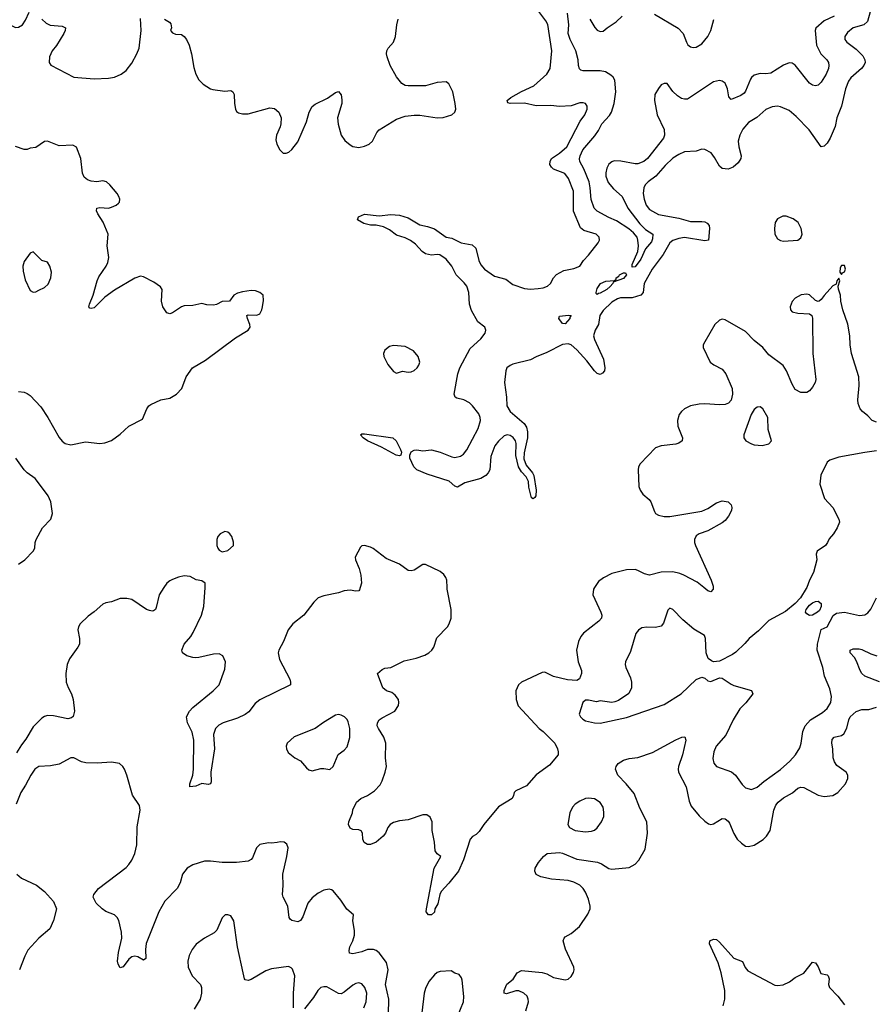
# Model space of a CAD drawing. Header units: inches. Extents: x 1649636 to 1815363, y 506543 to 641975.
# Tile 236 of 256: x 1720718 to 1726602, y 587134 to 593905. Entities that reach past the tile are written whole.
import ezdxf

# ---------------------------------------------------------------- set-up
doc = ezdxf.new("R2010")
doc.units = ezdxf.units.IN
doc.header["$MEASUREMENT"] = 0
doc.layers.add('B7528', color=7, linetype='Continuous')
doc.layers.add('B7529', color=7, linetype='Continuous')

msp = doc.modelspace()

# ---------------------------------------------------------------- linework, layer by layer
at = {"layer": 'B7528', "color": 5}
for points, elevation in [([(1721710.5, 590000), (1721677.4, 589950), (1721658, 589862), (1721651.8, 589848.2), (1721639.5, 589840.5), (1721630, 589837.6), (1721610, 589841.1), (1721590, 589849.8), (1721490, 589917.2), (1721454.4, 589925.6), (1721410, 589925.6), (1721350, 589902), (1721310, 589895.1), (1721290, 589886.6), (1721230, 589832), (1721190, 589804.2), (1721134.4, 589750), (1721122.6, 589730), (1721118, 589710), (1721130.3, 589650), (1721128.9, 589610), (1721118.9, 589590), (1721060.3, 589510), (1721046, 589470), (1721036.5, 589410), (1721038.9, 589350), (1721052.5, 589312.5), (1721075.3, 589270), (1721085.7, 589230), (1721094.4, 589150), (1721086.2, 589113.8), (1721075.1, 589104.9), (1721050, 589096.3), (1720950, 589118), (1720910, 589120.4), (1720890, 589114.3), (1720870, 589101.3), (1720810, 589041.6), (1720761.8, 588958.2), (1720730, 588917.6), (1720696.3, 588863.7)], 620), ([(1723059.8, 590000), (1723055.6, 589984.4), (1723050, 589978.4), (1723030, 589974.7), (1722990, 589981), (1722950, 589977.3), (1722910, 589963.9), (1722810, 589944), (1722771.3, 589928.7), (1722740, 589900), (1722672.2, 589810), (1722596.4, 589750), (1722563.7, 589710), (1722533.4, 589630), (1722499.7, 589570), (1722496.2, 589550), (1722505, 589505), (1722574.9, 589370), (1722581.1, 589350), (1722580.7, 589330), (1722370, 589226.9), (1722338.2, 589201.8), (1722293.7, 589146.3), (1722270, 589126.4), (1722217.2, 589102.8), (1722118.4, 589070), (1722087.2, 589052.8), (1722064.7, 589030), (1722051.2, 588990), (1722058, 588890), (1722031.8, 588730), (1722035.5, 588664.5), (1722030.6, 588649.4), (1722013.7, 588646.3), (1721970, 588652), (1721930, 588633.2), (1721889.1, 588629.1), (1721889.3, 588649.3), (1721908.3, 588710), (1721914.5, 588750), (1721916.4, 588950), (1721905.4, 589005.4), (1721871.3, 589070), (1721866.3, 589110), (1721886.3, 589150), (1721910, 589174.9), (1722049.8, 589290.2), (1722090, 589330.5), (1722130, 589438.8), (1722132.6, 589490), (1722114.5, 589530), (1722090, 589545.1), (1722050, 589543), (1721950, 589518.7), (1721930, 589517.6), (1721910, 589518.4), (1721868.7, 589530), (1721837.2, 589550), (1721834.5, 589570), (1721849.6, 589610), (1721895.6, 589664.4), (1721911.8, 589690), (1721969.7, 589810.3), (1721983.6, 589870), (1721993.3, 590000)], 620), ([(1724670.4, 590000), (1724663.8, 589990), (1724658.4, 589950), (1724714.9, 589830), (1724720.4, 589810), (1724718, 589790), (1724700.7, 589770), (1724594.3, 589685.7), (1724576.8, 589663.2), (1724561.1, 589630), (1724547.2, 589570), (1724558, 589490), (1724581.1, 589430), (1724581.8, 589410), (1724568.8, 589371.2), (1724550, 589360.2), (1724485.3, 589365.3), (1724388.4, 589388.4), (1724330, 589417.4), (1724310, 589415.8), (1724170, 589349.7), (1724148.4, 589330), (1724130.3, 589290), (1724133.4, 589230), (1724147.1, 589187.1), (1724290, 589030.4), (1724318, 589010), (1724397.1, 588930), (1724417.1, 588890), (1724422, 588870), (1724420.7, 588850), (1724362, 588778), (1724269, 588711), (1724202.7, 588637.3), (1724130, 588602.4), (1724117.6, 588590), (1724114.4, 588570), (1724104, 588550), (1724010, 588492.8), (1723909.3, 588370), (1723878, 588322), (1723857.3, 588302.7), (1723831.9, 588288.1), (1723816.3, 588270), (1723770, 588127), (1723736.9, 588050), (1723670, 587966), (1723616.9, 587910), (1723607, 587890), (1723594.3, 587825.7), (1723574, 587790), (1723570, 587768.7), (1723550.6, 587749.4), (1723528.7, 587750), (1723514, 587770), (1723515.1, 587790), (1723569, 588070), (1723614.3, 588150), (1723589.8, 588169.8), (1723576.1, 588190), (1723571.1, 588250), (1723555.6, 588330), (1723555.6, 588390), (1723541.3, 588421.3), (1723517.4, 588437.4), (1723490, 588438), (1723390, 588401.7), (1723330, 588395.4), (1723290, 588385.1), (1723264.9, 588370), (1723250.6, 588350), (1723234, 588310), (1723218.8, 588290), (1723170, 588249.2), (1723130, 588233.2), (1723110, 588233.2), (1723086.3, 588246.3), (1723077.2, 588270), (1723076, 588310), (1723066.3, 588326.3), (1723050, 588334.5), (1723010, 588336.2), (1722990, 588344.5), (1722978.7, 588370), (1722982, 588390), (1723007.3, 588450), (1723010, 588471.3), (1723034.8, 588525.2), (1723064, 588550), (1723110, 588570.4), (1723157.7, 588602.3), (1723196.1, 588643.9), (1723209.8, 588670.2), (1723232.4, 588730), (1723240.4, 588770), (1723233.3, 588830), (1723236.8, 588930), (1723223.1, 588970), (1723184.8, 589030), (1723177.6, 589050), (1723178.5, 589070), (1723189.7, 589090), (1723210, 589104), (1723296.9, 589150), (1723324, 589190), (1723326.6, 589210), (1723322.4, 589230), (1723300.1, 589260.1), (1723277.6, 589277.6), (1723241.2, 589290), (1723215.1, 589310), (1723178, 589410), (1723210, 589435.5), (1723230, 589444.9), (1723270, 589450.6), (1723362.9, 589497.1), (1723445.5, 589514.5), (1723505.2, 589534.8), (1723531.6, 589550), (1723552.8, 589570), (1723565.4, 589590), (1723585.8, 589654.2), (1723659.1, 589730), (1723670.9, 589750), (1723684.4, 589790), (1723685.7, 589850), (1723657.6, 589990), (1723657.1, 590000)], 620), ([(1726130.3, 590000), (1726127.5, 589992.5), (1726087.3, 589930), (1726050.7, 589890), (1725984.9, 589835.1), (1725870, 589772.4), (1725797.8, 589702.2), (1725734.4, 589650), (1725704.8, 589615.2), (1725643.4, 589556.6), (1725620.2, 589539.8), (1725530, 589494.5), (1725490, 589489.2), (1725475.1, 589495.1), (1725452.7, 589512.7), (1725438, 589550), (1725434.2, 589650), (1725428, 589670), (1725354.6, 589714.6), (1725278.7, 589778.7), (1725210, 589849.2), (1725190, 589857.2), (1725176.3, 589843.7), (1725145.7, 589754.3), (1725130, 589735.1), (1725090, 589724.8), (1725030, 589728.2), (1724997, 589723), (1724972.7, 589707.3), (1724956.3, 589683.7), (1724919.1, 589560.9), (1724883.1, 589490), (1724881.3, 589470), (1724887, 589450), (1724918.9, 589378.9), (1724925.5, 589350), (1724925.7, 589310), (1724907.7, 589272.3), (1724836.7, 589223.3), (1724810, 589213.3), (1724790, 589209.5), (1724710, 589220.9), (1724684.9, 589215.1), (1724630, 589226.3), (1724610, 589225.6), (1724590.5, 589210), (1724566, 589130), (1724574, 589110), (1724590, 589094), (1724610, 589083.8), (1724670, 589070.6), (1724710, 589068.4), (1724890, 589106), (1725150, 589196), (1725267.8, 589270), (1725370, 589367.3), (1725410, 589384), (1725430, 589377.3), (1725450, 589358.8), (1725470, 589353.4), (1725530, 589379.1), (1725550, 589378), (1725610, 589334.9), (1725630, 589326), (1725750, 589293), (1725759.1, 589270), (1725712.6, 589207.4), (1725670, 589166), (1725623.6, 589090), (1725574.2, 588985.8), (1725507.6, 588910), (1725491.7, 588870), (1725484.4, 588824.4), (1725491.7, 588791.7), (1725510, 588770.5), (1725613, 588733), (1725641.3, 588710), (1725686.1, 588646.1), (1725710, 588623.8), (1725750, 588610.6), (1725790, 588626.4), (1725834.8, 588665.2), (1725951.1, 588748.9), (1726013.9, 588806.1), (1726053, 588850), (1726081.8, 588898.2), (1726091.1, 588930), (1726102.9, 589010), (1726120.3, 589050), (1726157.4, 589090), (1726238.5, 589141.5), (1726270, 589167.6), (1726296.4, 589210), (1726300.4, 589250), (1726290, 589304), (1726253.3, 589390), (1726241.1, 589450), (1726202.3, 589570), (1726204, 589610), (1726230, 589710.8), (1726270, 589731), (1726313.1, 589806.9), (1726335.1, 589824.9), (1726390, 589831.4), (1726492.4, 589807.6), (1726530, 589812.2), (1726550, 589826.4), (1726570, 589852.4), (1726610, 589928.5)], 640), ([(1725486.4, 590000), (1725486, 589990), (1725470, 589971.3), (1725450, 589978), (1725421.9, 590000)], 620), ([(1726630, 589350.6), (1726530.9, 589390.9), (1726509.4, 589409.4), (1726496.8, 589430), (1726473.1, 589493.1), (1726458.1, 589518.1), (1726429.7, 589550), (1726429.6, 589570), (1726450, 589577.6), (1726490, 589577.7), (1726510, 589573.8), (1726570, 589545.2), (1726611.6, 589531.6)], 620), ([(1724199.8, 587090), (1724217.3, 587150), (1724216, 587170), (1724206.9, 587190), (1724186, 587210), (1724150, 587225.8), (1724130, 587226), (1724066, 587206), (1724049.7, 587209.7), (1724049.8, 587230), (1724067.4, 587272.6), (1724112.2, 587307.8), (1724139.5, 587350), (1724170, 587367), (1724311.7, 587351.7), (1724343.1, 587343.1), (1724390, 587319.5), (1724470, 587301.6), (1724490, 587308), (1724510, 587325.5), (1724527, 587353), (1724531.1, 587370), (1724528.2, 587390), (1724472.1, 587512.1), (1724455.8, 587570), (1724462.4, 587590), (1724470, 587597.6), (1724510, 587622), (1724568, 587670), (1724626, 587754), (1724640.5, 587790), (1724641, 587810), (1724630, 587858), (1724610, 587906), (1724594.2, 587930), (1724570, 587952.2), (1724530, 587973.4), (1724490, 587985.8), (1724374.8, 587994.8), (1724302, 588010), (1724270, 588026), (1724261.6, 588050), (1724262.4, 588070), (1724285.6, 588110), (1724319.6, 588150), (1724346.6, 588170), (1724430, 588176.9), (1724450, 588172.8), (1724550, 588132.4), (1724691.4, 588111.4), (1724719.8, 588099.8), (1724770, 588068.2), (1724790, 588063.9), (1724910, 588074.9), (1724950, 588098.7), (1724975.1, 588124.9), (1725020, 588200), (1725036.1, 588310), (1725029.8, 588389.8), (1724983.6, 588483.6), (1724943, 588583), (1724889.2, 588649.2), (1724832, 588710), (1724815.1, 588750), (1724818.9, 588770), (1724834.7, 588790), (1724870, 588812.7), (1724910, 588824.6), (1724970, 588830.2), (1725070, 588866.7), (1725230, 588953.4), (1725270.5, 588970.5), (1725293, 588973), (1725299.5, 588950), (1725275.9, 588850), (1725248.4, 588770), (1725245.4, 588750), (1725249.2, 588730), (1725300.2, 588630), (1725321.8, 588530), (1725335.7, 588495.7), (1725390, 588430.3), (1725430, 588392.7), (1725455.6, 588375.6), (1725470, 588370.4), (1725490, 588374.4), (1725548.6, 588411.4), (1725570, 588408.5), (1725590, 588392.4), (1725598.8, 588378.8), (1725630, 588308.2), (1725653.1, 588270), (1725681.7, 588241.7), (1725710, 588222), (1725730, 588218.9), (1725770, 588227.4), (1725830, 588267.4), (1725854.7, 588290), (1725878.5, 588330), (1725903.2, 588470), (1725917.1, 588502.9), (1725935, 588525), (1725970, 588553.5), (1726031.9, 588588.1), (1726070, 588619.6), (1726090, 588626.9), (1726110, 588624.9), (1726210, 588572.4), (1726250, 588563.9), (1726309, 588570), (1726345.1, 588590), (1726396.3, 588650), (1726412.2, 588687.8), (1726412.8, 588710), (1726401.6, 588730), (1726337.4, 588777.4), (1726320.5, 588800.5), (1726312.9, 588830), (1726310.5, 588890), (1726302.9, 588930), (1726304.5, 588955.5), (1726318, 588970), (1726370, 588982), (1726386.4, 588993.6), (1726406.5, 589033.5), (1726419.8, 589090), (1726429.8, 589110), (1726470, 589148.2), (1726510, 589160.7), (1726557.8, 589162.2), (1726610, 589178.5)], 620), ([(1723254.4, 587065.6), (1723256.1, 587170), (1723234.5, 587270), (1723251.9, 587371.9), (1723241.8, 587421.8), (1723190, 587487.6), (1723170, 587504.2), (1723151.7, 587511.7), (1723110, 587510.8), (1723070, 587494.5), (1723010, 587481.3), (1722986.2, 587486.2), (1722983.8, 587503.8), (1722989.7, 587529.7), (1723008.7, 587570), (1723020.4, 587610), (1723020.8, 587640.8), (1723008.6, 587708.6), (1723014.3, 587750), (1722967.6, 587787.6), (1722927.8, 587850), (1722874.2, 587914.2), (1722861.8, 587921.8), (1722846.6, 587926.6), (1722810, 587918.8), (1722770, 587897.4), (1722730, 587867.3), (1722700.7, 587830), (1722665.4, 587734.6), (1722650, 587709.5), (1722630, 587701.6), (1722589.7, 587709.7), (1722578.4, 587718.4), (1722571.5, 587731.5), (1722562, 587810), (1722531, 587870), (1722525.7, 587890), (1722531.1, 587951.1), (1722528.2, 588030), (1722556.2, 588150), (1722565.2, 588210), (1722555.5, 588235.5), (1722538, 588250), (1722510, 588252.3), (1722490, 588246), (1722450, 588241.2), (1722430, 588244), (1722370, 588233.2), (1722347.3, 588210), (1722319, 588141), (1722310.3, 588129.7), (1722290, 588119.5), (1722210, 588109.7), (1722110, 588109.7), (1722030, 588118.7), (1721990, 588118), (1721910, 588093.6), (1721870.3, 588069.7), (1721838, 588030), (1721821.6, 587970), (1721801.3, 587930), (1721717.3, 587842.7), (1721675.8, 587770), (1721588.3, 587551.7), (1721583.6, 587510), (1721586.8, 587450), (1721570, 587438), (1721530, 587459.6), (1721510, 587465.1), (1721490, 587460.9), (1721470, 587443.7), (1721430, 587392.7), (1721410, 587385.2), (1721394.5, 587410), (1721391.6, 587431.6), (1721396.9, 587490), (1721420.5, 587590), (1721417.6, 587630), (1721400.7, 587710), (1721389.4, 587730), (1721370, 587749.4), (1721311.7, 587771.7), (1721285.2, 587790), (1721244, 587830), (1721224, 587870), (1721229, 587890), (1721259.3, 587930), (1721450, 588074.9), (1721470, 588094.9), (1721490, 588124.9), (1721510, 588170.8), (1721525.1, 588230), (1721525.4, 588354.6), (1721547, 588470), (1721541.5, 588501.5), (1721493.3, 588573.3), (1721455.6, 588710), (1721439.6, 588750), (1721427.3, 588770), (1721405.2, 588790), (1721350, 588799.8), (1721251.6, 588791.6), (1721174.1, 588794.1), (1721142.6, 588802.6), (1721090, 588828.3), (1721070, 588828.2), (1720990, 588785.4), (1720930, 588773.3), (1720850, 588768.4), (1720823.1, 588750), (1720794, 588710), (1720759.2, 588640.8), (1720725.5, 588590), (1720693.2, 588510)], 640), ([(1720699.5, 588030), (1720730, 588002.6), (1720833.5, 587953.5), (1720890.2, 587910.2), (1720950, 587841), (1720970.6, 587790), (1720950.3, 587709.7), (1720925.9, 587654.1), (1720850, 587589.6), (1720774.7, 587505.3), (1720754.4, 587465.6), (1720716.9, 587370)], 640), ([(1722601, 587110), (1722600.3, 587210), (1722609.7, 587330), (1722595.1, 587375.1), (1722585.3, 587385.3), (1722566.9, 587393.1), (1722450, 587378.9), (1722410, 587363.1), (1722310, 587305.7), (1722290, 587298), (1722270, 587302), (1722264.2, 587310), (1722254.3, 587350), (1722216, 587530), (1722190, 587708), (1722170, 587742), (1722150, 587749), (1722131.1, 587748.9), (1722110, 587728), (1722075.2, 587644.8), (1722055.5, 587624.5), (1721990, 587589.2), (1721932.8, 587547.2), (1721904, 587510), (1721884.9, 587470), (1721874, 587430), (1721877.3, 587390), (1721904.9, 587330), (1721962, 587270), (1721968.7, 587248.7), (1721967.9, 587210), (1721958.6, 587170), (1721918.8, 587101.2)], 660), ([(1725556.8, 587123.2), (1725566.2, 587170), (1725567.4, 587230), (1725542.3, 587350), (1725520.3, 587420.3), (1725461.6, 587550), (1725464, 587570), (1725490, 587581.6), (1725510, 587580.3), (1725530, 587562), (1725630, 587450.3), (1725688.7, 587428.7), (1725707, 587387), (1725724.9, 587364.9), (1725910, 587266), (1725930, 587262.5), (1725968.4, 587268.4), (1726011, 587289), (1726050, 587317.7), (1726110, 587348.9), (1726170, 587424.4), (1726190, 587419.5), (1726210, 587392.7), (1726226.8, 587346.8), (1726270, 587336.5), (1726277.6, 587330), (1726283.6, 587310), (1726279.3, 587270), (1726286, 587250), (1726344.4, 587190), (1726390, 587130.3)], 580), ([(1723728.3, 587050), (1723769.6, 587150), (1723773.1, 587186.9), (1723761, 587301), (1723756.9, 587316.9), (1723739.3, 587339.3), (1723710, 587349.2), (1723685.2, 587365.2), (1723610, 587360.7), (1723590, 587351.8), (1723570, 587335.6), (1723531.8, 587290), (1723510, 587243.7), (1723500.2, 587210), (1723483.7, 587076.3)], 640), ([(1723084.7, 587110), (1723100.4, 587150), (1723104.4, 587210), (1723091.1, 587250), (1723070, 587275.1), (1723050, 587281.3), (1723030, 587276.4), (1723010, 587266.6), (1722950, 587217), (1722930, 587206.6), (1722910, 587209.3), (1722830, 587253.6), (1722810, 587255.1), (1722790.3, 587249.7), (1722768.7, 587230), (1722739.1, 587180.9), (1722677.3, 587102.7)], 660)]:
    msp.add_lwpolyline(points, dxfattribs=dict(at, elevation=elevation))
at = {"layer": 'B7528', "color": 5, "elevation": 640}
for points in [[(1726150, 589807.3), (1726130, 589819), (1726122.7, 589830), (1726127.3, 589850), (1726150, 589878), (1726170, 589894.4), (1726190, 589904.9), (1726210, 589906), (1726230.7, 589890), (1726230.6, 589869.4), (1726217.3, 589842.7), (1726204.7, 589830), (1726170, 589809.4)], [(1722910, 589126), (1722890, 589122.7), (1722807.6, 589072.4), (1722750.4, 589029.6), (1722606.6, 588973.4), (1722558, 588930), (1722551.3, 588910), (1722552, 588890), (1722565.4, 588865.4), (1722611, 588830), (1722650, 588808), (1722690, 588759.3), (1722706.3, 588746.3), (1722730, 588740.3), (1722790, 588754.9), (1722810, 588755.5), (1722850, 588748.8), (1722873.6, 588770), (1722908.2, 588851.8), (1722950, 588881.6), (1722970, 588904.9), (1722989.5, 588969.5), (1722987.6, 589030), (1722977.7, 589077.7), (1722970, 589093.2), (1722951.7, 589111.7), (1722930, 589122.7)], [(1724630, 588552.3), (1724610, 588549.6), (1724569, 588531), (1724539.1, 588510), (1724520.5, 588490), (1724501.6, 588450), (1724487.7, 588370), (1724498.8, 588350), (1724538, 588330), (1724610, 588320.3), (1724650, 588323.7), (1724670, 588330.5), (1724690, 588348.2), (1724718.4, 588390), (1724734.1, 588425.9), (1724735.3, 588455.3), (1724731.6, 588490), (1724710, 588520.9), (1724670, 588546.6)]]:
    msp.add_lwpolyline(points, close=True, dxfattribs=at)
at = {"layer": 'B7529', "color": 5}
for points, elevation in [([(1726595.5, 594070), (1726547.5, 593892.5), (1726522, 593870), (1726450, 593848.4), (1726410, 593818), (1726392, 593790), (1726392.4, 593770), (1726406, 593750), (1726470, 593703.1), (1726515.9, 593655.9), (1726530.4, 593630), (1726532, 593610), (1726523.6, 593590), (1726507.4, 593570), (1726434.4, 593505.6), (1726417.2, 593482.8), (1726397.8, 593430), (1726368.8, 593310), (1726336.3, 593230), (1726326.2, 593170), (1726291.8, 593090), (1726270, 593055.1), (1726250, 593035.1), (1726230, 593031.8), (1726147.5, 593147.5), (1726058.8, 593238.8), (1726010, 593281.1), (1725950, 593306.6), (1725930, 593309.7), (1725893.3, 593306.7), (1725850, 593286.6), (1725786.9, 593233.1), (1725730, 593197.7), (1725690, 593151.5), (1725671.3, 593110), (1725659.6, 593070), (1725662.7, 593030), (1725680.4, 592970), (1725677.3, 592950), (1725659.9, 592920.1), (1725624, 592890), (1725590, 592878), (1725550, 592882.4), (1725530, 592897.6), (1725497.1, 592957.1), (1725472.6, 592990), (1725430, 593013.3), (1725410, 593014), (1725370, 593002), (1725290, 592995.4), (1725250, 592979), (1725210, 592952.3), (1725157.7, 592902.3), (1725091.9, 592828.1), (1725039.6, 592790), (1725019.6, 592770), (1725009.1, 592750), (1725005.4, 592710), (1725013, 592670), (1725027.3, 592630), (1725050, 592599.6), (1725110, 592565.2), (1725250, 592540.4), (1725330, 592517.4), (1725410, 592517.2), (1725430, 592514.7), (1725446.6, 592506.6), (1725459.7, 592490), (1725462.7, 592470), (1725456, 592390), (1725430, 592384.6), (1725290, 592406.7), (1725250, 592400.4), (1725210, 592386.1), (1725189.4, 592370), (1725144.2, 592290), (1725067.1, 592190), (1725011.9, 592090), (1725005.1, 592030), (1724990, 592011.6), (1724930, 591992.7), (1724850, 591992.6), (1724830, 591986.1), (1724790, 591962), (1724730, 591905), (1724708.3, 591870), (1724697.5, 591810), (1724675.1, 591770), (1724665, 591730), (1724670, 591705.7), (1724733.2, 591570), (1724742, 591510), (1724739.5, 591490), (1724726.4, 591473.6), (1724710, 591466), (1724690, 591471), (1724670, 591489.8), (1724619.4, 591559.4), (1724550, 591634.9), (1724510, 591669.2), (1724490, 591676.4), (1724450, 591672.5), (1724344, 591616), (1724270, 591587.2), (1724230, 591566.4), (1724110, 591536), (1724090, 591527.6), (1724068.1, 591510), (1724061.5, 591490), (1724051.9, 591410), (1724066, 591310), (1724068.6, 591248.6), (1724091, 591211), (1724187.3, 591127.3), (1724202.6, 591102.6), (1724209.2, 591070), (1724209.2, 591030), (1724187.3, 590927.3), (1724184.3, 590884.3), (1724200.6, 590840.6), (1724243.7, 590790), (1724253.4, 590770), (1724270.5, 590669.5), (1724268.1, 590631.9), (1724259.9, 590620.1), (1724250, 590609.6), (1724238, 590618), (1724219.7, 590690), (1724217, 590730), (1724200.7, 590760.7), (1724170, 590795.3), (1724148.2, 590830), (1724129.1, 590909.1), (1724131.7, 590990), (1724128.2, 591008.2), (1724112.6, 591032.6), (1724090, 591046.6), (1724070, 591049.8), (1724050, 591042.6), (1724010, 591006.6), (1723985.9, 590974.1), (1723958.6, 590901.4), (1723951.1, 590810), (1723940.7, 590790), (1723922.8, 590770), (1723890, 590751), (1723780.1, 590719.9), (1723730, 590689.6), (1723710, 590696.9), (1723672.6, 590732.6), (1723519.5, 590779.5), (1723450, 590809.6), (1723429.8, 590829.8), (1723402, 590890), (1723400.3, 590910), (1723410, 590934), (1723430, 590945.2), (1723450, 590947.5), (1723490, 590941.1), (1723550, 590946.9), (1723610, 590931.1), (1723690, 590898), (1723710, 590895.1), (1723750, 590903.2), (1723770, 590916.9), (1723792.9, 590947.1), (1723870, 591094.9), (1723886.5, 591150), (1723885.7, 591170), (1723875.4, 591195.4), (1723833, 591250), (1723811.1, 591270), (1723771.8, 591290), (1723723.5, 591303.5), (1723712.3, 591310), (1723706.8, 591330), (1723730.7, 591470), (1723744.3, 591510), (1723816.4, 591643.6), (1723889.8, 591710), (1723919.8, 591750), (1723924.6, 591770), (1723916.2, 591790), (1723868.1, 591828.1), (1723824.6, 591904.6), (1723811.7, 591950), (1723805.9, 592030), (1723792.1, 592072.1), (1723775.2, 592095.2), (1723719.8, 592150), (1723689.8, 592210), (1723650, 592258.7), (1723608.5, 592288.5), (1723590, 592291.1), (1723550, 592286.9), (1723510, 592295.5), (1723485.6, 592310), (1723440.4, 592360.4), (1723406.5, 592386.5), (1723370, 592405), (1723310, 592424.4), (1723260.7, 592460.7), (1723220.5, 592480.5), (1723170, 592491.6), (1723130, 592491.6), (1723084.8, 592504.8), (1723042, 592530), (1723049.3, 592550), (1723090, 592568), (1723190, 592556.5), (1723270, 592566.4), (1723330, 592561.6), (1723390, 592542), (1723470, 592493.7), (1723523.8, 592483.8), (1723570, 592467.6), (1723650, 592408.9), (1723690, 592403.2), (1723754.8, 592370), (1723830, 592357.6), (1723854.7, 592334.7), (1723875.1, 592250), (1723890, 592218.3), (1723914.4, 592190), (1723982.3, 592142.3), (1724060.5, 592120.5), (1724110, 592083.2), (1724190, 592056.2), (1724230, 592053.2), (1724283.8, 592056.2), (1724318, 592062), (1724347.2, 592072.8), (1724367.3, 592090), (1724388, 592130), (1724410, 592154), (1724460.6, 592179.4), (1724530, 592193.7), (1724569.3, 592210), (1724594.5, 592250), (1724630, 592284.9), (1724696.3, 592370), (1724704.7, 592390), (1724704.2, 592410), (1724682, 592430), (1724596.6, 592456.6), (1724573.9, 592473.9), (1724527.7, 592587.7), (1724526.1, 592726.1), (1724493.3, 592813.3), (1724467.2, 592847.2), (1724390, 592877.7), (1724374.2, 592890), (1724364.8, 592910), (1724365.8, 592930), (1724376, 592950), (1724430, 592987.3), (1724479.8, 593030), (1724573.3, 593206.7), (1724605.1, 593250), (1724619.6, 593290), (1724619.5, 593310), (1724609.5, 593329.5), (1724592.8, 593332.8), (1724570, 593332.4), (1724510, 593313.8), (1724431.2, 593308.8), (1724370, 593314.7), (1724270, 593312.8), (1724190, 593330.5), (1724090, 593327.9), (1724074.5, 593334.5), (1724069.6, 593350), (1724096.3, 593370), (1724170, 593411.6), (1724254, 593450), (1724343.9, 593530), (1724365.6, 593570), (1724377.7, 593690), (1724351.1, 593871.1), (1724337.1, 593897.1), (1724267.9, 593990)], 580), ([(1720590.4, 593910), (1720610.6, 593890), (1720690, 593852.2), (1720710, 593853.7), (1720736.9, 593870), (1720758, 593902), (1720782.9, 593957.1)], 620), ([(1720870.6, 593910), (1720900.3, 593880.3), (1720928.7, 593868.7), (1721010, 593861.7), (1721034.4, 593850), (1721031.6, 593830), (1721022, 593810), (1720971.9, 593728.1), (1720942.4, 593690), (1720922.4, 593650), (1720922, 593610), (1720932.4, 593592.4), (1721090, 593510.4), (1721230, 593499.3), (1721330, 593502.6), (1721370, 593509.4), (1721416.3, 593530), (1721450, 593555.2), (1721490, 593607), (1721524.2, 593670), (1721539.8, 593710), (1721554.4, 593830), (1721550, 593914)], 620), ([(1721713.4, 593910), (1721747.7, 593887.7), (1721756.9, 593876.9), (1721762.7, 593850), (1721756.5, 593830), (1721770, 593814), (1721790, 593806.2), (1721830, 593802.7), (1721850, 593790.3), (1721865.5, 593770), (1721883.1, 593730), (1721899.5, 593670), (1721915.6, 593575.6), (1721930, 593531.3), (1721950, 593491), (1721980.9, 593460.9), (1722030, 593430.6), (1722046, 593426), (1722130, 593414.6), (1722170, 593417.6), (1722184, 593410), (1722193.7, 593390), (1722195.2, 593330), (1722202, 593290), (1722210, 593274), (1722223.7, 593263.7), (1722250, 593257.6), (1722290, 593258.7), (1722438, 593298), (1722470, 593294.3), (1722499.5, 593270), (1722515.6, 593230), (1722514.3, 593190), (1722510, 593169.2), (1722483.7, 593110), (1722479.9, 593079.9), (1722487.2, 593050), (1722506.4, 593010), (1722530, 592987.3), (1722550, 592987.7), (1722570, 592994.9), (1722590, 593012.7), (1722630, 593066), (1722690, 593202.8), (1722708.4, 593270), (1722730.7, 593309.3), (1722750, 593325.3), (1722834.3, 593365.7), (1722890, 593405.5), (1722910, 593410.5), (1722928.5, 593388.5), (1722934.4, 593354.4), (1722932.9, 593330), (1722904.4, 593230), (1722907.9, 593187.9), (1722928.8, 593110), (1722954.5, 593074.5), (1722990, 593043.8), (1723010, 593032.4), (1723050, 593027.4), (1723090, 593035.6), (1723122, 593050), (1723144.2, 593070), (1723173.3, 593130), (1723190, 593148.4), (1723310, 593222), (1723370, 593240.8), (1723430, 593247.6), (1723470, 593247.6), (1723590, 593230.3), (1723630, 593232), (1723689.6, 593250.4), (1723709.6, 593270.4), (1723717, 593290), (1723713.6, 593330), (1723695.8, 593410), (1723670, 593465.2), (1723650, 593477.2), (1723590, 593472.3), (1723510, 593451.2), (1723390, 593449.7), (1723370, 593453), (1723346, 593466), (1723310, 593511.6), (1723266.8, 593590), (1723244.5, 593650), (1723239.8, 593670), (1723242.3, 593690), (1723253, 593710), (1723288, 593750), (1723302.3, 593790), (1723310.8, 593870), (1723320.9, 593910)], 620), ([(1726318.9, 593930), (1726250, 593897), (1726192.8, 593847.2), (1726188.9, 593830), (1726198.2, 593730), (1726227.5, 593670), (1726268.5, 593628.5), (1726279, 593610), (1726282.4, 593590), (1726280.2, 593570), (1726263.2, 593530), (1726230, 593475.1), (1726210, 593455.1), (1726190, 593449.6), (1726170, 593455.1), (1726150, 593469.6), (1726050, 593592), (1726030, 593606.6), (1726010, 593607.6), (1725970, 593592.9), (1725882.4, 593537.6), (1725850, 593532.2), (1725810, 593534.8), (1725770, 593522.7), (1725751.7, 593508.3), (1725744, 593496), (1725710, 593413.3), (1725700, 593400), (1725676.3, 593383.7), (1725610, 593357), (1725595.8, 593375.8), (1725585.3, 593430), (1725570, 593469.6), (1725550, 593483.1), (1725530, 593487.4), (1725490, 593477.8), (1725310, 593359.4), (1725290, 593358.2), (1725270, 593364), (1725241.2, 593381.2), (1725210.4, 593410.4), (1725170, 593465.3), (1725150, 593467.2), (1725130, 593456.8), (1725110, 593432.7), (1725086.7, 593390), (1725083.2, 593350), (1725102.3, 593250), (1725149.1, 593150), (1725152.2, 593110), (1725146.5, 593090), (1725034.4, 592950), (1725010, 592929.8), (1724970, 592915.1), (1724950, 592914.8), (1724853, 592933), (1724806.2, 592933.8), (1724790, 592928.7), (1724768.7, 592911.3), (1724755.6, 592884.4), (1724747.9, 592852.1), (1724748.2, 592828.2), (1724764.7, 592784.7), (1724802.2, 592742.2), (1724861.5, 592690), (1724900.6, 592610), (1724982, 592502), (1725021.5, 592461.5), (1725071.6, 592430), (1725070, 592398), (1725062.9, 592377.1), (1725022.4, 592330), (1724990, 592257.6), (1724950, 592204.7), (1724930, 592202.7), (1724930, 592221), (1724968.9, 592310), (1724973, 592350), (1724969.8, 592390), (1724963.5, 592410), (1724939.8, 592439.8), (1724907.1, 592467.1), (1724821.8, 592521.8), (1724770, 592544.8), (1724690, 592589), (1724669.5, 592609.5), (1724648.8, 592668.8), (1724642.3, 592750), (1724634.4, 592790), (1724598.6, 592878.6), (1724570.5, 592930), (1724567.9, 592947.9), (1724571.9, 592970), (1724590, 593010.9), (1724673.2, 593106.8), (1724697.4, 593142.6), (1724720.5, 593190), (1724773.5, 593246.5), (1724787.3, 593270), (1724806.5, 593330), (1724817.3, 593410), (1724809.9, 593489.9), (1724798.8, 593510), (1724784.2, 593524.2), (1724746.8, 593546.8), (1724710, 593552.5), (1724592.7, 593552.7), (1724577.6, 593557.6), (1724567.9, 593567.9), (1724561.3, 593590), (1724559.7, 593630), (1724543.1, 593690), (1724502.6, 593770), (1724489.6, 593810), (1724494.3, 593870), (1724484.7, 593950)], 560), ([(1724638.8, 593910), (1724672.5, 593852.5), (1724690, 593832.7), (1724710, 593823.2), (1724730, 593826.7), (1724757.7, 593850), (1724819.7, 593890), (1724861.5, 593930)], 560), ([(1725083, 593943), (1725246.3, 593846.3), (1725281.2, 593810), (1725302.5, 593750), (1725313.3, 593733.3), (1725330, 593719.7), (1725350, 593714), (1725370, 593717.1), (1725410, 593738.5), (1725450.5, 593790), (1725470.4, 593830), (1725492.7, 593907.3)], 560), ([(1720710, 591349), (1720750, 591343.1), (1720770, 591334.9), (1720790, 591320.4), (1720863, 591243), (1720912.7, 591170), (1720990, 591032.4), (1721010, 591006.4), (1721031, 590990), (1721070, 590981.3), (1721170, 591003.1), (1721269.8, 590990.2), (1721304.2, 590995.8), (1721350, 591012.2), (1721410, 591054.9), (1721469.8, 591110.2), (1721562, 591158), (1721592.7, 591230), (1721606, 591250), (1721620.1, 591259.9), (1721690, 591292), (1721750, 591302.6), (1721795.6, 591330), (1721832.6, 591370), (1721862.3, 591450), (1721907.8, 591512.2), (1721997, 591563), (1722202.6, 591717.4), (1722289.6, 591770), (1722302.4, 591790), (1722300.5, 591810), (1722284.5, 591850), (1722281.2, 591870), (1722290, 591875.5), (1722350, 591872.2), (1722370, 591883), (1722384, 591910), (1722388.3, 591930), (1722394, 591974), (1722392.3, 592010), (1722369.7, 592029.7), (1722340.5, 592040.5), (1722310, 592042.6), (1722250, 592034.8), (1722215.1, 592024.9), (1722190.5, 592010), (1722162, 591970), (1722110, 591967.8), (1722072.4, 591947.6), (1722050, 591942), (1722004.6, 591944.6), (1721970, 591953.6), (1721910, 591940.5), (1721850, 591936.9), (1721830, 591929.6), (1721770, 591889.6), (1721750, 591882), (1721730, 591889.4), (1721703.5, 591930), (1721694.3, 591970), (1721698, 592050), (1721687.6, 592067.6), (1721640.2, 592100.2), (1721570, 592138), (1721550, 592141.7), (1721510, 592128.5), (1721370, 592045.3), (1721303.1, 591996.9), (1721230, 591924.7), (1721210, 591918), (1721200.7, 591920.7), (1721193.2, 591930), (1721197.6, 591950), (1721223.5, 592010), (1721250.8, 592110), (1721263.3, 592136.7), (1721313.6, 592210), (1721325.1, 592234.9), (1721331.6, 592270), (1721321, 592350), (1721327.4, 592430), (1721292, 592512), (1721254.8, 592570), (1721246.6, 592590), (1721249.5, 592610), (1721270, 592614), (1721330, 592609.3), (1721350, 592614.9), (1721382, 592630), (1721397.3, 592642.7), (1721404.5, 592650), (1721406, 592670), (1721401.3, 592690), (1721388, 592710), (1721338.5, 592770), (1721315.1, 592790), (1721290, 592796), (1721248.8, 592791.2), (1721210, 592795.1), (1721184.2, 592804.2), (1721162.5, 592822.5), (1721151.1, 592850), (1721139.2, 592950), (1721108.1, 593028.1), (1721083.3, 593043.3), (1720990, 593038.3), (1720910, 593069.6), (1720890, 593067.8), (1720830, 593026.6), (1720790, 593020.9), (1720770, 593012.3), (1720750, 593012), (1720690, 593033.7)], 620), ([(1726610, 591137.4), (1726580.5, 591150), (1726550, 591182), (1726513.2, 591210), (1726497.2, 591230), (1726484.7, 591264.7), (1726481.3, 591290), (1726490.8, 591389.2), (1726487.8, 591450), (1726438.4, 591610), (1726428.2, 591670), (1726426.6, 591730), (1726412.2, 591812.2), (1726378.7, 591910), (1726364.5, 591970), (1726362.7, 592010), (1726348.4, 592051.6), (1726347.3, 592072.7), (1726359, 592110), (1726350, 592128), (1726338, 592110), (1726332.7, 592087.3), (1726310, 592075.3), (1726250, 592009.4), (1726230, 591980.9), (1726214.8, 591970), (1726210, 591967.6), (1726190, 591974.5), (1726150, 592013.7), (1726130, 592017.3), (1726092.6, 592012.6), (1726050, 591989.6), (1726030, 591966.6), (1726015.3, 591930), (1726018.4, 591910), (1726030, 591895.5), (1726070, 591886), (1726150, 591883), (1726164.9, 591870), (1726170, 591852), (1726172, 591610), (1726192.9, 591430), (1726188.5, 591410), (1726170, 591378), (1726150, 591352.3), (1726130, 591340.7), (1726090, 591342.4), (1726050, 591362.9), (1726030, 591398.4), (1725990.5, 591490.5), (1725967.3, 591527.3), (1725870, 591600.4), (1725828.5, 591650), (1725770, 591699.2), (1725710, 591759.8), (1725570, 591841.6), (1725550, 591845.6), (1725530, 591839.6), (1725499.5, 591810), (1725428.9, 591690), (1725418.9, 591670), (1725417.4, 591650), (1725467.2, 591550), (1725490.9, 591530.9), (1725550, 591500.8), (1725574.7, 591470), (1725617.6, 591370), (1725619, 591330), (1725610, 591288), (1725592.7, 591267.3), (1725570, 591259.4), (1725530, 591257.4), (1725430, 591264.2), (1725390, 591261.1), (1725330.5, 591250), (1725290.1, 591229.9), (1725268.7, 591211.3), (1725254, 591190), (1725241.2, 591150), (1725244.1, 591110), (1725276.1, 591030), (1725274.4, 591010), (1725250, 590993.3), (1725230, 590986.3), (1725130, 590975.8), (1725090, 590961.4), (1724986, 590850), (1724974.4, 590830), (1724970.3, 590809.7), (1724975.2, 590695.2), (1724984.2, 590670), (1725002.7, 590642.7), (1725046.4, 590606.4), (1725059.5, 590590), (1725082.6, 590522.6), (1725090.2, 590510.2), (1725110, 590497), (1725150, 590489), (1725190, 590489.1), (1725410, 590526.5), (1725450, 590543.2), (1725510, 590582.6), (1725550, 590595.8), (1725590, 590590.5), (1725610.6, 590570), (1725615.5, 590550), (1725612.2, 590530), (1725593.4, 590490), (1725570, 590460.5), (1725550, 590444.4), (1725450.6, 590390), (1725390, 590369.6), (1725370, 590355.6), (1725358.7, 590330), (1725357.6, 590310), (1725365.3, 590290), (1725473.1, 590050), (1725486.9, 590010), (1725486.4, 590000)], 620), ([(1726610, 590940.5), (1726530, 590929.8), (1726350, 590895.8), (1726290, 590876.2), (1726270, 590861.2), (1726226.4, 590773.6), (1726219.5, 590710), (1726253, 590613), (1726310.7, 590550), (1726351.3, 590470), (1726356, 590450), (1726338.8, 590410), (1726314, 590370), (1726284.1, 590335.9), (1726273.4, 590310), (1726258.8, 590290), (1726202.8, 590250), (1726194.8, 590230), (1726199.1, 590190), (1726177, 590103), (1726148.4, 590050), (1726130.3, 590000)], 640), ([(1720710, 590160.2), (1720753.7, 590190), (1720811.2, 590250), (1720822, 590270), (1720824.8, 590310), (1720831.1, 590330), (1720875.3, 590410), (1720933.5, 590470), (1720944.4, 590510), (1720932.3, 590590), (1720913.8, 590630), (1720890, 590666.2), (1720823.8, 590750), (1720770, 590788.5), (1720749.2, 590809.2), (1720693, 590890)], 620), ([(1723657.1, 590000), (1723654.8, 590050), (1723648.2, 590070), (1723634.3, 590090), (1723610, 590109.7), (1723510, 590159.3), (1723490, 590158), (1723430, 590120.7), (1723410, 590114), (1723390, 590118.4), (1723330, 590161), (1723239.4, 590199.4), (1723150, 590268), (1723130, 590278.7), (1723090.6, 590289.4), (1723070, 590286), (1723061.3, 590278.7), (1723024.4, 590210), (1723026.7, 590190), (1723052.9, 590130), (1723064.1, 590084.1), (1723067.7, 590030), (1723059.8, 590000)], 620), ([(1725421.9, 590000), (1725376, 590036), (1725286.1, 590086.1), (1725257.8, 590097.8), (1725208.7, 590108.7), (1725130, 590106.1), (1725050, 590085.1), (1725014, 590094), (1724970, 590118.2), (1724950, 590123.5), (1724890, 590120.8), (1724790, 590095.8), (1724732.3, 590067.7), (1724698.2, 590041.8), (1724670.4, 590000)], 620), ([(1721993.3, 590000), (1721994, 590010), (1721994, 590030), (1721970, 590045.2), (1721932.3, 590052.3), (1721890, 590075.1), (1721850, 590080.7), (1721810, 590071.8), (1721770, 590056.2), (1721750, 590047), (1721730, 590029.4), (1721710.5, 590000)], 620)]:
    msp.add_lwpolyline(points, dxfattribs=dict(at, elevation=elevation))
for points, elevation in [([(1725990, 592553.7), (1725966.6, 592553.4), (1725930, 592535.6), (1725914.3, 592510), (1725908.1, 592470), (1725911.6, 592430), (1725930, 592397.1), (1725950, 592385.7), (1725970, 592382.6), (1726070, 592388.2), (1726090, 592404), (1726098.7, 592430), (1726093, 592470), (1726071.5, 592510), (1726036.5, 592536.5)], 620), ([(1720810, 592309.2), (1720790, 592299.3), (1720750, 592241.2), (1720739.5, 592210), (1720743.1, 592176.9), (1720756, 592116), (1720790, 592042.8), (1720810, 592030.7), (1720830, 592033.4), (1720850, 592044.9), (1720890, 592063), (1720914.6, 592085.4), (1720933.3, 592130), (1720936.2, 592170), (1720926, 592210), (1720910, 592237.2), (1720870, 592249.2)], 640), ([(1724690, 592014.5), (1724682.5, 592022.5), (1724682.3, 592030), (1724690, 592055.8), (1724711.2, 592090), (1724750, 592108.1), (1724807.8, 592112.2), (1724819.1, 592120.9), (1724819.6, 592130), (1724838, 592142), (1724842.3, 592150), (1724870, 592164.2), (1724883.5, 592163.5), (1724890.3, 592150), (1724870, 592125.1), (1724798.8, 592101.2), (1724796.5, 592090), (1724779.6, 592070), (1724755.8, 592050), (1724710, 592025.3), (1724697.7, 592022.3)], 560), ([(1726390, 592214), (1726370, 592214), (1726361.4, 592198.6), (1726358, 592170), (1726370, 592152), (1726376.5, 592163.5), (1726390, 592172), (1726396, 592190)], 620), ([(1724470, 591814.5), (1724450, 591817), (1724424.7, 591850), (1724430, 591866), (1724493, 591873), (1724510.8, 591870.8), (1724500.9, 591859.1), (1724500.4, 591850)], 560), ([(1723290, 591665.1), (1723261.1, 591658.9), (1723230, 591632.3), (1723220.4, 591610), (1723221.3, 591590), (1723250, 591533.4), (1723290, 591486), (1723310, 591474), (1723350, 591488.7), (1723390, 591482), (1723410, 591483.6), (1723430, 591492.2), (1723451.5, 591510), (1723464.2, 591530), (1723469.6, 591550), (1723459.5, 591590), (1723427.5, 591627.5), (1723370, 591657)], 620), ([(1725810, 591242.7), (1725790, 591240.9), (1725770, 591223.7), (1725748.8, 591190), (1725697.3, 591050), (1725698.8, 591030), (1725711.3, 591010), (1725750, 590987.7), (1725770, 590982), (1725824.1, 590975.9), (1725870, 590987.7), (1725889, 591010), (1725866.2, 591086.2), (1725862.9, 591170), (1725829, 591230)], 640), ([(1723330, 590904.8), (1723307.6, 590910), (1723206.5, 590966.5), (1723109.4, 591010), (1723079.5, 591030), (1723060.9, 591050), (1723070, 591056.4), (1723090, 591058), (1723283.8, 591030), (1723307.6, 591010), (1723337.7, 590950), (1723343.6, 590930), (1723338.4, 590910)], 580), ([(1722130, 590385.2), (1722098, 590370), (1722080.7, 590350), (1722074.8, 590330), (1722074.8, 590290), (1722081, 590270), (1722090, 590258), (1722110, 590244.7), (1722150, 590256), (1722188.7, 590290), (1722188.4, 590311.6), (1722177.2, 590350), (1722164, 590370), (1722150, 590381.2)], 620)]:
    msp.add_lwpolyline(points, close=True, dxfattribs=dict(at, elevation=elevation))

doc.saveas('drawing.dxf')
